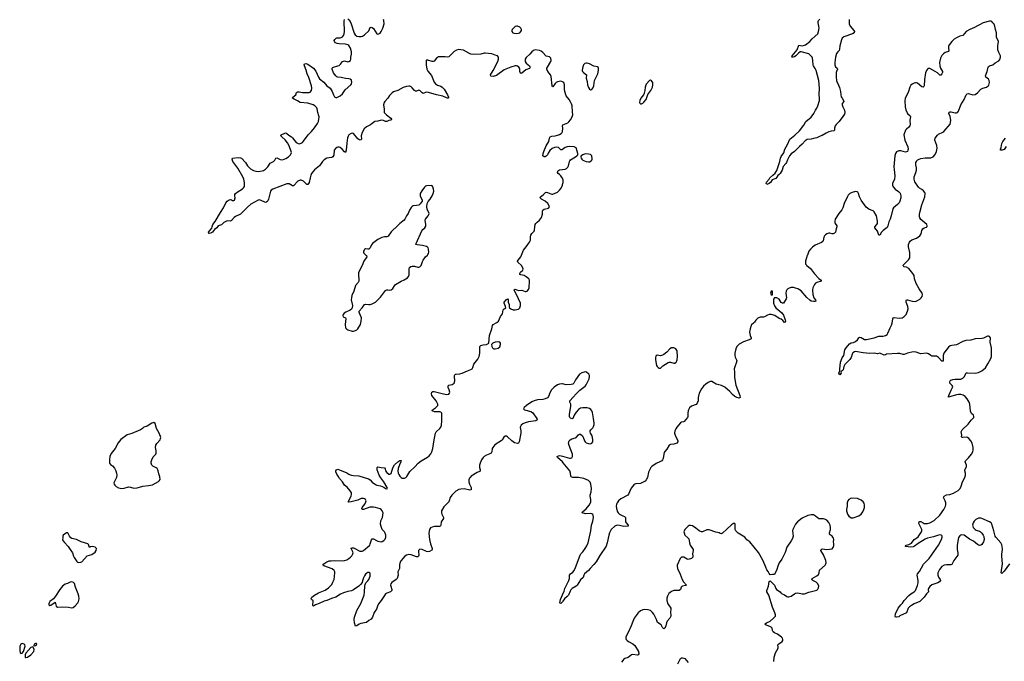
# Model space of a CAD drawing. Header units: inches. Extents: x 1550860 to 1685816, y 509127 to 640511.
# Tile 20 of 91: x 1580208 to 1597976, y 572675 to 584244. Entities that reach past the tile are written whole.
import ezdxf

# ---------------------------------------------------------------- set-up
doc = ezdxf.new("R2010")
doc.units = ezdxf.units.IN
doc.header["$MEASUREMENT"] = 0
for name, color, linetype in [('B5587', 7, 'Continuous'), ('B5588', 7, 'Continuous'), ('B5597', 7, 'Continuous'), ('B5598', 7, 'Continuous')]:
    doc.layers.add(name, color=color, linetype=linetype)

msp = doc.modelspace()

# ---------------------------------------------------------------- linework, layer by layer
at = {"layer": 'B5587', "color": 6}
for points, elevation in [([(1590000, 577676), (1589990, 577678), (1589950, 577673), (1589910, 577660), (1589850, 577620), (1589803, 577570), (1589779, 577530), (1589750, 577450), (1589730, 577425), (1589692, 577408), (1589650, 577396), (1589550, 577390), (1589490, 577373), (1589450, 577352), (1589355, 577290), (1589309, 577250), (1589302, 577230), (1589317, 577210), (1589430, 577181), (1589461, 577161), (1589537, 577050), (1589545, 577030), (1589519, 577010), (1589390, 576990), (1589330, 576973), (1589286, 576954), (1589255, 576930), (1589243, 576910), (1589240, 576890), (1589250, 576830), (1589250, 576790), (1589218, 576630), (1589210, 576610), (1589190, 576604), (1589137, 576617), (1589090, 576649), (1589010, 576721), (1588990, 576732), (1588970, 576734), (1588943, 576717), (1588917, 576670), (1588899, 576650), (1588780, 576580), (1588743, 576530), (1588736, 576510), (1588727, 576450), (1588714, 576430), (1588690, 576413), (1588630, 576389), (1588592, 576368), (1588570, 576348), (1588542, 576310), (1588516, 576250), (1588505, 576210), (1588506, 576170), (1588518, 576130), (1588515, 576105), (1588505, 576095), (1588463, 576077), (1588357, 576010), (1588334, 575990), (1588325, 575975), (1588315, 575945), (1588314, 575910), (1588325, 575870), (1588353, 575810), (1588357, 575790), (1588353, 575767), (1588330, 575762), (1588230, 575782), (1588170, 575781), (1588130, 575774), (1588076, 575744), (1588004, 575670), (1587976, 575630), (1587960, 575570), (1587950, 575553), (1587859, 575461), (1587822, 575390), (1587817, 575350), (1587823, 575330), (1587856, 575270), (1587855, 575250), (1587813, 575190), (1587807, 575130), (1587801, 575119), (1587792, 575108), (1587770, 575103), (1587694, 575106), (1587650, 575096), (1587621, 575079), (1587602, 575050), (1587592, 574988), (1587601, 574870), (1587619, 574790), (1587650, 574710), (1587650, 574689), (1587642, 574678), (1587603, 574657), (1587570, 574651), (1587550, 574653), (1587470, 574689), (1587430, 574695), (1587415, 574685), (1587406, 574670), (1587404, 574650), (1587408, 574590), (1587402, 574570), (1587390, 574559), (1587370, 574560), (1587275, 574595), (1587230, 574600), (1587189, 574590), (1587160, 574570), (1587119, 574530), (1587089, 574490), (1587069, 574450), (1587062, 574410), (1587061, 574350), (1587029, 574290), (1587036, 574230), (1587018, 574170), (1587001, 574150), (1586926, 574094), (1586906, 574070), (1586902, 574050), (1586904, 574030), (1586926, 573970), (1586923, 573950), (1586901, 573930), (1586830, 573903), (1586811, 573889), (1586790, 573864), (1586730, 573770), (1586684, 573710), (1586666, 573670), (1586648, 573612), (1586605, 573555), (1586576, 573470), (1586550, 573437), (1586506, 573410), (1586467, 573373), (1586361, 573359), (1586333, 573347), (1586290, 573317), (1586270, 573309), (1586250, 573369), (1586241, 573430), (1586248, 573470), (1586293, 573590), (1586364, 573716), (1586421, 573870), (1586432, 573930), (1586433, 574027), (1586440, 574060), (1586453, 574087), (1586490, 574123), (1586510, 574150), (1586530, 574211), (1586534, 574254), (1586529, 574269), (1586515, 574275), (1586490, 574273), (1586470, 574261), (1586450, 574243), (1586430, 574216), (1586410, 574177), (1586396, 574124), (1586385, 574095), (1586360, 574060), (1586326, 574030), (1586230, 573963), (1586194, 573946), (1586130, 573934), (1586050, 573910), (1585997, 573883), (1585910, 573829), (1585835, 573805), (1585750, 573770), (1585702, 573758), (1585610, 573714), (1585548, 573692), (1585510, 573669), (1585498, 573678), (1585502, 573762), (1585475, 573790), (1585469, 573809), (1585481, 573830), (1585529, 573870), (1585602, 573910), (1585721, 573959), (1585780, 574000), (1585839, 574061), (1585861, 574099), (1585880, 574150), (1585896, 574270), (1585894, 574290), (1585885, 574310), (1585844, 574344), (1585697, 574397), (1585681, 574410), (1585695, 574430), (1585753, 574470), (1585790, 574486), (1585830, 574486), (1585886, 574494), (1586033, 574487), (1586070, 574491), (1586110, 574502), (1586150, 574526), (1586180, 574550), (1586204, 574576), (1586222, 574610), (1586225, 574630), (1586222, 574650), (1586187, 574710), (1586190, 574714), (1586210, 574722), (1586230, 574720), (1586258, 574710), (1586343, 574663), (1586370, 574658), (1586390, 574661), (1586411, 574670), (1586524, 574770), (1586535, 574790), (1586556, 574864), (1586570, 574882), (1586590, 574882), (1586646, 574850), (1586670, 574842), (1586730, 574831), (1586750, 574835), (1586778, 574850), (1586801, 574879), (1586813, 574910), (1586813, 574950), (1586804, 574984), (1586790, 575007), (1586751, 575051), (1586730, 575104), (1586719, 575150), (1586725, 575210), (1586755, 575270), (1586763, 575310), (1586764, 575350), (1586750, 575390), (1586731, 575411), (1586710, 575422), (1586630, 575449), (1586590, 575455), (1586529, 575451), (1586410, 575410), (1586387, 575410), (1586379, 575430), (1586387, 575450), (1586433, 575510), (1586456, 575550), (1586457, 575570), (1586450, 575590), (1586430, 575606), (1586413, 575613), (1586370, 575608), (1586310, 575581), (1586189, 575549), (1586150, 575542), (1586133, 575550), (1586188, 575652), (1586198, 575690), (1586196, 575710), (1586174, 575750), (1586116, 575816), (1586071, 575851), (1586033, 575913), (1585980, 575970), (1585953, 576010), (1585930, 576047), (1585913, 576090), (1585912, 576110), (1585924, 576130), (1585950, 576137), (1585981, 576130), (1586110, 576076), (1586149, 576049), (1586190, 576031), (1586230, 576024), (1586330, 576019), (1586503, 575963), (1586530, 575947), (1586570, 575903), (1586630, 575863), (1586650, 575853), (1586719, 575839), (1586776, 575816), (1586810, 575791), (1586830, 575783), (1586842, 575790), (1586839, 575810), (1586778, 575910), (1586723, 575983), (1586695, 576030), (1586660, 576130), (1586657, 576170), (1586670, 576179), (1586730, 576167), (1586790, 576163), (1586803, 576143), (1586810, 576110), (1586830, 576079), (1586867, 576050), (1586890, 576046), (1586910, 576062), (1586939, 576161), (1586970, 576217), (1587030, 576270), (1587070, 576294), (1587090, 576295), (1587087, 576270), (1587062, 576218), (1587038, 576150), (1587033, 576110), (1587040, 576070), (1587050, 576045), (1587070, 576015), (1587090, 575991), (1587110, 575978), (1587150, 575974), (1587174, 575986), (1587193, 576007), (1587245, 576095), (1587337, 576183), (1587396, 576250), (1587450, 576288), (1587565, 576355), (1587598, 576382), (1587625, 576415), (1587646, 576454), (1587665, 576510), (1587685, 576670), (1587710, 576790), (1587724, 576810), (1587789, 576871), (1587805, 576895), (1587819, 576930), (1587826, 577010), (1587827, 577127), (1587823, 577150), (1587806, 577166), (1587792, 577172), (1587694, 577174), (1587652, 577190), (1587655, 577210), (1587710, 577246), (1587737, 577270), (1587751, 577290), (1587751, 577310), (1587721, 577370), (1587645, 577470), (1587637, 577503), (1587645, 577530), (1587662, 577538), (1587690, 577540), (1587830, 577502), (1587912, 577488), (1587950, 577492), (1587965, 577510), (1587970, 577530), (1587959, 577570), (1587939, 577610), (1587939, 577641), (1587950, 577656), (1588012, 577668), (1588030, 577676), (1588048, 577692), (1588059, 577730), (1588052, 577810), (1588054, 577830), (1588060, 577840), (1588070, 577850), (1588086, 577854), (1588150, 577860), (1588190, 577870), (1588290, 577914), (1588346, 577934), (1588370, 577950), (1588385, 577975), (1588405, 578030), (1588475, 578125), (1588500, 578170), (1588514, 578230), (1588510, 578353), (1588529, 578371), (1588570, 578382), (1588630, 578390), (1588674, 578410), (1588686, 578550), (1588727, 578670), (1588738, 578730), (1588750, 578750), (1588818, 578782), (1588850, 578810), (1588885, 578890), (1588918, 578942), (1588930, 579010), (1588950, 579033), (1588979, 579050), (1588977, 579070), (1588950, 579130), (1588950, 579150), (1588990, 579199), (1589010, 579210), (1589021, 579190), (1589024, 579150), (1589039, 579110), (1589042, 579062), (1589046, 579050), (1589070, 579030), (1589110, 579013), (1589150, 579013), (1589210, 579026), (1589232, 579048), (1589248, 579090), (1589247, 579130), (1589207, 579210), (1589187, 579267), (1589146, 579330), (1589133, 579370), (1589150, 579383), (1589210, 579363), (1589270, 579365), (1589330, 579343), (1589350, 579342), (1589367, 579350), (1589390, 579382), (1589400, 579410), (1589407, 579530), (1589406, 579550), (1589396, 579570), (1589349, 579610), (1589310, 579631), (1589250, 579642), (1589234, 579650), (1589235, 579670), (1589248, 579690), (1589290, 579730), (1589295, 579750), (1589289, 579770), (1589263, 579810), (1589198, 579870), (1589193, 579890), (1589202, 579910), (1589253, 579970), (1589264, 580000)], 600), ([(1586456, 580000), (1586468, 579990), (1586472, 579970), (1586416, 579890), (1586388, 579812), (1586331, 579710), (1586322, 579678), (1586320, 579650), (1586328, 579550), (1586325, 579530), (1586313, 579507), (1586265, 579450), (1586238, 579350), (1586202, 579270), (1586193, 579230), (1586190, 579190), (1586215, 579090), (1586209, 579050), (1586194, 579026), (1586172, 579008), (1586091, 578970), (1586065, 578950), (1586047, 578930), (1586039, 578910), (1586046, 578886), (1586086, 578866), (1586095, 578855), (1586079, 578750), (1586090, 578690), (1586110, 578665), (1586131, 578650), (1586208, 578628), (1586230, 578629), (1586270, 578637), (1586291, 578650), (1586310, 578672), (1586355, 578750), (1586372, 578810), (1586375, 578870), (1586338, 578950), (1586331, 578970), (1586331, 578990), (1586390, 579050), (1586430, 579107), (1586450, 579117), (1586506, 579106), (1586530, 579106), (1586570, 579120), (1586627, 579153), (1586660, 579180), (1586720, 579240), (1586810, 579361), (1586830, 579373), (1586850, 579374), (1586890, 579366), (1586910, 579370), (1586940, 579400), (1586970, 579447), (1586990, 579470), (1587092, 579528), (1587147, 579553), (1587208, 579592), (1587224, 579616), (1587234, 579646), (1587236, 579750), (1587243, 579777), (1587266, 579794), (1587290, 579800), (1587330, 579797), (1587390, 579783), (1587410, 579783), (1587430, 579790), (1587450, 579811), (1587475, 579885), (1587490, 579910), (1587532, 579968), (1587565, 580000)], 700), ([(1590000, 576269), (1589914, 576350), (1589909, 576370), (1589930, 576382), (1589957, 576383), (1590000, 576372)], 600), ([(1590000, 573746), (1589970, 573716), (1589960, 573720), (1589953, 573730), (1589964, 573790), (1590000, 573872)], 600)]:
    msp.add_lwpolyline(points, dxfattribs=dict(at, elevation=elevation))
for points, elevation in [([(1588850, 578434), (1588790, 578427), (1588746, 578410), (1588723, 578390), (1588730, 578350), (1588739, 578330), (1588750, 578318), (1588766, 578310), (1588790, 578309), (1588839, 578321), (1588870, 578346), (1588885, 578390), (1588882, 578410), (1588870, 578427)], 600), ([(1582630, 576979), (1582594, 576966), (1582510, 576914), (1582450, 576895), (1582425, 576870), (1582390, 576846), (1582230, 576784), (1582150, 576759), (1582030, 576672), (1581984, 576616), (1581933, 576510), (1581856, 576424), (1581833, 576370), (1581827, 576307), (1581830, 576250), (1581846, 576226), (1581880, 576200), (1581917, 576157), (1581944, 576110), (1581954, 576070), (1581958, 576030), (1581954, 575990), (1581922, 575930), (1581908, 575890), (1581913, 575870), (1581927, 575850), (1581950, 575828), (1581990, 575800), (1582049, 575790), (1582090, 575795), (1582170, 575819), (1582210, 575816), (1582270, 575798), (1582330, 575805), (1582430, 575832), (1582530, 575843), (1582602, 575858), (1582710, 575916), (1582727, 575930), (1582740, 575950), (1582739, 575999), (1582716, 576056), (1582707, 576110), (1582699, 576130), (1582686, 576150), (1582670, 576162), (1582610, 576192), (1582593, 576213), (1582581, 576250), (1582580, 576270), (1582592, 576310), (1582619, 576361), (1582662, 576410), (1582668, 576430), (1582668, 576468), (1582656, 576530), (1582664, 576570), (1582681, 576599), (1582740, 576670), (1582750, 576690), (1582753, 576710), (1582749, 576731), (1582724, 576790), (1582679, 576870), (1582650, 576962)], 700), ([(1581070, 574994), (1581050, 574989), (1580995, 574950), (1580987, 574930), (1580985, 574895), (1580978, 574870), (1580986, 574850), (1581014, 574814), (1581083, 574743), (1581119, 574690), (1581159, 574630), (1581177, 574570), (1581190, 574545), (1581236, 574476), (1581250, 574461), (1581270, 574456), (1581310, 574465), (1581330, 574471), (1581426, 574574), (1581510, 574603), (1581570, 574642), (1581589, 574670), (1581591, 574711), (1581570, 574733), (1581530, 574745), (1581483, 574737), (1581469, 574729), (1581450, 574778), (1581438, 574790), (1581315, 574830), (1581230, 574869), (1581147, 574887), (1581130, 574899), (1581105, 574930), (1581078, 574990)], 700), ([(1581150, 574109), (1581119, 574101), (1581070, 574075), (1581030, 574068), (1580978, 574030), (1580930, 573969), (1580851, 573850), (1580837, 573823), (1580819, 573801), (1580751, 573750), (1580738, 573730), (1580731, 573710), (1580732, 573692), (1580750, 573681), (1580770, 573687), (1580850, 573742), (1580868, 573668), (1580890, 573653), (1580983, 573657), (1581088, 573648), (1581143, 573637), (1581170, 573642), (1581210, 573673), (1581258, 573730), (1581270, 573751), (1581278, 573798), (1581272, 573848), (1581260, 573890), (1581213, 574010), (1581195, 574075), (1581178, 574098)], 700), ([(1580250, 572993), (1580230, 572982), (1580221, 572970), (1580211, 572950), (1580208, 572930), (1580208, 572870), (1580216, 572830), (1580230, 572816), (1580250, 572819), (1580279, 572850), (1580309, 572949), (1580302, 572970), (1580290, 572982)], 700), ([(1580436, 572936), (1580410, 572922), (1580316, 572824), (1580304, 572790), (1580304, 572750), (1580310, 572741), (1580321, 572740), (1580350, 572748), (1580409, 572790), (1580464, 572850), (1580468, 572890), (1580448, 572928)], 700), ([(1580510, 572998), (1580490, 572998), (1580470, 572986), (1580462, 572962), (1580470, 572954), (1580490, 572962), (1580510, 572974), (1580518, 572990)], 700)]:
    msp.add_lwpolyline(points, close=True, dxfattribs=dict(at, elevation=elevation))
at = {"layer": 'B5588', "color": 6}
for points, elevation in [([(1590000, 583126), (1589973, 583133), (1589910, 583124), (1589888, 583112), (1589868, 583092), (1589830, 583034), (1589817, 583050), (1589801, 583221), (1589788, 583248), (1589740, 583310), (1589723, 583350), (1589722, 583370), (1589730, 583390), (1589792, 583490), (1589798, 583510), (1589790, 583548), (1589770, 583574), (1589710, 583589), (1589651, 583651), (1589616, 583676), (1589587, 583687), (1589510, 583699), (1589477, 583690), (1589450, 583667), (1589416, 583624), (1589350, 583564), (1589330, 583530), (1589329, 583489), (1589350, 583458), (1589405, 583410), (1589419, 583390), (1589410, 583367), (1589342, 583338), (1589270, 583283), (1589250, 583277), (1589243, 583283), (1589234, 583310), (1589233, 583350), (1589227, 583370), (1589213, 583390), (1589190, 583407), (1589170, 583413), (1589150, 583414), (1589070, 583391), (1588950, 583340), (1588810, 583235), (1588750, 583222), (1588707, 583227), (1588701, 583250), (1588753, 583327), (1588838, 583490), (1588848, 583530), (1588851, 583570), (1588832, 583592), (1588790, 583602), (1588730, 583626), (1588610, 583640), (1588590, 583639), (1588530, 583621), (1588390, 583618), (1588350, 583625), (1588310, 583640), (1588215, 583695), (1588170, 583703), (1588130, 583704), (1588090, 583695), (1588050, 583670), (1588010, 583637), (1587970, 583590), (1587950, 583575), (1587930, 583571), (1587883, 583577), (1587767, 583573), (1587730, 583552), (1587690, 583498), (1587670, 583489), (1587648, 583488), (1587570, 583515), (1587550, 583515), (1587545, 583510), (1587540, 583490), (1587541, 583430), (1587557, 583350), (1587570, 583316), (1587636, 583236), (1587690, 583118), (1587709, 583090), (1587750, 583062), (1587810, 583043), (1587830, 583030), (1587867, 582990), (1587930, 582890), (1587945, 582850), (1587944, 582836), (1587938, 582830), (1587930, 582828), (1587910, 582835), (1587844, 582864), (1587730, 582888), (1587587, 582933), (1587544, 582936), (1587490, 582915), (1587470, 582926), (1587430, 582969), (1587413, 582973), (1587370, 582957), (1587350, 582956), (1587330, 582969), (1587290, 583017), (1587270, 583034), (1587250, 583044), (1587230, 583047), (1587190, 583040), (1587130, 583020), (1587033, 582970), (1586956, 582944), (1586930, 582924), (1586884, 582876), (1586852, 582828), (1586795, 582770), (1586783, 582750), (1586772, 582710), (1586782, 582630), (1586782, 582590), (1586787, 582570), (1586824, 582530), (1586906, 582470), (1586920, 582450), (1586917, 582443), (1586907, 582433), (1586870, 582427), (1586830, 582406), (1586810, 582407), (1586770, 582426), (1586730, 582431), (1586670, 582413), (1586614, 582406), (1586590, 582393), (1586566, 582370), (1586536, 582350), (1586465, 582315), (1586423, 582277), (1586387, 582213), (1586371, 582150), (1586377, 582090), (1586365, 582075), (1586350, 582073), (1586330, 582081), (1586310, 582096), (1586230, 582193), (1586210, 582200), (1586190, 582195), (1586150, 582170), (1586133, 582147), (1586124, 582116), (1586110, 582015), (1586102, 581890), (1586090, 581851), (1586070, 581861), (1586026, 581910), (1585990, 581940), (1585970, 581947), (1585950, 581947), (1585930, 581940), (1585910, 581925), (1585885, 581890), (1585876, 581804), (1585859, 581770), (1585840, 581760), (1585790, 581756), (1585750, 581747), (1585701, 581719), (1585671, 581689), (1585615, 581610), (1585530, 581538), (1585498, 581502), (1585476, 581470), (1585461, 581439), (1585447, 581390), (1585432, 581310), (1585410, 581274), (1585390, 581271), (1585330, 581334), (1585290, 581349), (1585270, 581348), (1585227, 581330), (1585150, 581251), (1585130, 581247), (1585070, 581284), (1585030, 581284), (1584773, 581190), (1584747, 581170), (1584734, 581150), (1584695, 581005), (1584683, 580977), (1584670, 580959), (1584650, 580950), (1584630, 580953), (1584565, 580985), (1584530, 580995), (1584510, 580990), (1584444, 580956), (1584381, 580919), (1584316, 580864), (1584190, 580736), (1584102, 580698), (1584079, 580680), (1584030, 580622), (1584010, 580609), (1583950, 580615), (1583930, 580608), (1583894, 580586), (1583850, 580548), (1583791, 580530), (1583763, 580490), (1583722, 580458), (1583690, 580415), (1583670, 580402), (1583627, 580387), (1583622, 580390), (1583617, 580410), (1583677, 580483), (1583679, 580510), (1583693, 580550), (1583734, 580606), (1583832, 580770), (1583888, 580852), (1583930, 580939), (1583954, 580970), (1583990, 580998), (1584010, 581004), (1584030, 580997), (1584050, 580984), (1584070, 580982), (1584082, 580990), (1584096, 581030), (1584089, 581070), (1584091, 581090), (1584105, 581110), (1584130, 581133), (1584228, 581192), (1584248, 581212), (1584262, 581238), (1584267, 581270), (1584263, 581310), (1584251, 581370), (1584237, 581410), (1584144, 581564), (1584055, 581690), (1584044, 581730), (1584049, 581750), (1584150, 581761), (1584190, 581755), (1584210, 581747), (1584284, 581670), (1584319, 581610), (1584374, 581554), (1584424, 581524), (1584470, 581511), (1584510, 581506), (1584583, 581517), (1584610, 581527), (1584645, 581550), (1584687, 581590), (1584730, 581655), (1584749, 581671), (1584790, 581690), (1584809, 581710), (1584832, 581748), (1584850, 581755), (1584910, 581722), (1584950, 581719), (1585010, 581739), (1585056, 581770), (1585096, 581810), (1585107, 581830), (1585111, 581850), (1585107, 581870), (1585069, 581969), (1585042, 582022), (1584998, 582078), (1584937, 582130), (1584923, 582150), (1584929, 582170), (1584990, 582199), (1585010, 582203), (1585030, 582193), (1585062, 582162), (1585115, 582130), (1585130, 582115), (1585170, 582057), (1585198, 582030), (1585230, 582013), (1585250, 582008), (1585285, 582015), (1585310, 582030), (1585329, 582051), (1585411, 582169), (1585476, 582230), (1585530, 582294), (1585584, 582370), (1585598, 582410), (1585610, 582490), (1585608, 582510), (1585590, 582570), (1585577, 582637), (1585570, 582654), (1585536, 582690), (1585502, 582710), (1585410, 582737), (1585270, 582749), (1585222, 582782), (1585162, 582810), (1585132, 582830), (1585138, 582850), (1585192, 582888), (1585203, 582930), (1585218, 582942), (1585250, 582945), (1585310, 582934), (1585430, 582929), (1585450, 582938), (1585473, 582970), (1585477, 583010), (1585471, 583050), (1585424, 583204), (1585395, 583270), (1585376, 583336), (1585345, 583410), (1585339, 583430), (1585349, 583450), (1585370, 583454), (1585410, 583442), (1585510, 583369), (1585550, 583314), (1585597, 583210), (1585618, 583178), (1585696, 583116), (1585750, 583050), (1585808, 583008), (1585848, 582948), (1585870, 582887), (1585890, 582851), (1585910, 582843), (1585930, 582843), (1585991, 582869), (1586030, 582906), (1586081, 582979), (1586184, 583070), (1586197, 583090), (1586200, 583110), (1586193, 583153), (1586173, 583173), (1586150, 583180), (1586090, 583184), (1586010, 583202), (1585950, 583208), (1585930, 583216), (1585910, 583233), (1585869, 583289), (1585846, 583350), (1585846, 583370), (1585857, 583383), (1585870, 583390), (1585950, 583410), (1585970, 583420), (1585996, 583444), (1586030, 583488), (1586050, 583499), (1586070, 583502), (1586130, 583486), (1586150, 583489), (1586176, 583510), (1586182, 583530), (1586185, 583570), (1586196, 583624), (1586194, 583666), (1586176, 583730), (1586150, 583776), (1586130, 583793), (1586090, 583806), (1585970, 583810), (1585936, 583816), (1585906, 583830), (1585889, 583850), (1585884, 583870), (1585893, 583890), (1585919, 583910), (1585930, 583916), (1585990, 583916), (1586010, 583922), (1586030, 583933), (1586050, 583957), (1586061, 583990), (1586068, 584030), (1586065, 584215), (1586070, 584245)], 600), ([(1586130, 584259), (1586150, 584241), (1586170, 584213), (1586190, 584171), (1586242, 584002), (1586263, 583970), (1586290, 583947), (1586330, 583939), (1586370, 583942), (1586396, 583950), (1586430, 583970), (1586510, 584044), (1586530, 584104), (1586550, 584112), (1586570, 584103), (1586590, 584085), (1586650, 583992), (1586670, 583982), (1586690, 583988), (1586710, 584003), (1586730, 584030), (1586760, 584090), (1586783, 584170), (1586781, 584230), (1586774, 584250)], 600), ([(1590000, 581903), (1589990, 581895), (1589970, 581898), (1589956, 581916), (1589930, 581937), (1589890, 581947), (1589858, 581942), (1589819, 581921), (1589777, 581883), (1589742, 581838), (1589730, 581809), (1589710, 581782), (1589690, 581769), (1589670, 581769), (1589649, 581789), (1589652, 581830), (1589665, 581870), (1589708, 581970), (1589755, 582050), (1589770, 582110), (1589779, 582130), (1589810, 582144), (1589870, 582150), (1589910, 582161), (1589950, 582174), (1589977, 582190), (1589997, 582210), (1590000, 582220), (1590000, 582223)], 600), ([(1590000, 581386), (1589999, 581390), (1589974, 581430), (1589950, 581455), (1589925, 581470), (1589911, 581490), (1589917, 581510), (1589933, 581527), (1589950, 581537), (1590000, 581544)], 600), ([(1587565, 580000), (1587575, 580010), (1587587, 580030), (1587591, 580050), (1587586, 580106), (1587579, 580130), (1587565, 580145), (1587550, 580152), (1587479, 580170), (1587382, 580182), (1587355, 580190), (1587361, 580210), (1587464, 580436), (1587481, 580459), (1587518, 580490), (1587536, 580524), (1587537, 580550), (1587522, 580630), (1587530, 580650), (1587580, 580710), (1587591, 580730), (1587594, 580750), (1587558, 580830), (1587554, 580870), (1587563, 580930), (1587577, 580963), (1587614, 581010), (1587651, 581070), (1587668, 581110), (1587679, 581150), (1587678, 581190), (1587664, 581230), (1587650, 581250), (1587630, 581256), (1587550, 581251), (1587530, 581241), (1587510, 581224), (1587462, 581158), (1587437, 581110), (1587435, 581070), (1587469, 580990), (1587468, 580970), (1587455, 580945), (1587437, 580923), (1587410, 580902), (1587371, 580891), (1587310, 580888), (1587290, 580878), (1587270, 580860), (1587240, 580810), (1587219, 580750), (1587186, 580710), (1587159, 580650), (1587145, 580630), (1587070, 580572), (1587010, 580510), (1586935, 580445), (1586910, 580418), (1586859, 580341), (1586850, 580334), (1586830, 580327), (1586790, 580327), (1586744, 580316), (1586670, 580282), (1586574, 580206), (1586557, 580183), (1586532, 580128), (1586522, 580118), (1586510, 580109), (1586490, 580105), (1586449, 580111), (1586430, 580102), (1586421, 580090), (1586413, 580070), (1586412, 580050), (1586417, 580037), (1586430, 580020), (1586456, 580000)], 700), ([(1589264, 580000), (1589298, 580090), (1589350, 580150), (1589409, 580231), (1589423, 580270), (1589425, 580330), (1589430, 580359), (1589450, 580389), (1589494, 580430), (1589499, 580450), (1589501, 580510), (1589511, 580549), (1589523, 580570), (1589545, 580595), (1589590, 580631), (1589621, 580679), (1589644, 580736), (1589644, 580790), (1589648, 580810), (1589670, 580830), (1589752, 580848), (1589770, 580870), (1589764, 580890), (1589736, 580930), (1589688, 580970), (1589624, 581010), (1589602, 581030), (1589606, 581050), (1589655, 581085), (1589682, 581118), (1589699, 581130), (1589710, 581133), (1589730, 581129), (1589790, 581102), (1589810, 581098), (1589830, 581099), (1589910, 581132), (1589950, 581168), (1589976, 581204), (1590000, 581263)], 600)]:
    msp.add_lwpolyline(points, dxfattribs=dict(at, elevation=elevation))
at = {"layer": 'B5588', "color": 6, "elevation": 600}
msp.add_lwpolyline([(1589190, 584130), (1589170, 584130), (1589150, 584123), (1589096, 584070), (1589088, 584050), (1589087, 584030), (1589107, 584010), (1589130, 584002), (1589170, 583998), (1589210, 584003), (1589230, 584010), (1589254, 584030), (1589262, 584050), (1589261, 584070), (1589251, 584090), (1589230, 584111)], close=True, dxfattribs=at)
at = {"layer": 'B5597', "color": 6}
for points, elevation in [([(1594423, 580000), (1594419, 579990), (1594389, 579889), (1594388, 579850), (1594396, 579830), (1594410, 579810), (1594478, 579758), (1594550, 579661), (1594630, 579579), (1594669, 579550), (1594668, 579530), (1594590, 579504), (1594568, 579492), (1594549, 579471), (1594518, 579410), (1594512, 579370), (1594518, 579290), (1594537, 579230), (1594567, 579190), (1594574, 579170), (1594558, 579162), (1594530, 579163), (1594490, 579171), (1594464, 579184), (1594410, 579233), (1594310, 579354), (1594250, 579390), (1594210, 579405), (1594170, 579414), (1594130, 579414), (1594095, 579405), (1594068, 579390), (1594051, 579370), (1594041, 579350), (1594034, 579310), (1594046, 579230), (1594040, 579210), (1593990, 579131), (1593970, 579130), (1593950, 579144), (1593910, 579205), (1593870, 579228), (1593830, 579229), (1593813, 579207), (1593809, 579191), (1593810, 579130), (1593830, 579084), (1593855, 579050), (1593959, 578959), (1593990, 578916), (1594022, 578830), (1594026, 578810), (1594018, 578790), (1594010, 578785), (1593980, 578820), (1593950, 578846), (1593910, 578859), (1593834, 578910), (1593770, 578926), (1593732, 578928), (1593701, 578919), (1593650, 578888), (1593630, 578883), (1593570, 578883), (1593530, 578865), (1593490, 578828), (1593468, 578790), (1593450, 578770), (1593416, 578744), (1593407, 578730), (1593390, 578669), (1593380, 578610), (1593388, 578550), (1593408, 578510), (1593407, 578490), (1593373, 578470), (1593270, 578435), (1593190, 578393), (1593170, 578376), (1593150, 578351), (1593130, 578312), (1593113, 578233), (1593112, 578192), (1593117, 578157), (1593141, 578110), (1593146, 578090), (1593137, 578050), (1593116, 578004), (1593101, 577950), (1593105, 577890), (1593104, 577790), (1593131, 577651), (1593202, 577470), (1593210, 577429), (1593190, 577418), (1593150, 577429), (1593110, 577449), (1593070, 577484), (1593020, 577540), (1592930, 577616), (1592870, 577646), (1592773, 577673), (1592697, 577717), (1592670, 577719), (1592630, 577704), (1592590, 577674), (1592550, 577633), (1592514, 577586), (1592471, 577510), (1592452, 577432), (1592449, 577370), (1592433, 577327), (1592413, 577307), (1592330, 577275), (1592295, 577245), (1592274, 577210), (1592268, 577190), (1592264, 577150), (1592267, 577090), (1592260, 577070), (1592200, 577000), (1592187, 576993), (1592150, 576986), (1592130, 576972), (1592065, 576895), (1592050, 576869), (1592033, 576830), (1592027, 576790), (1592036, 576750), (1592083, 576650), (1592087, 576630), (1592069, 576610), (1592050, 576601), (1592010, 576591), (1591950, 576583), (1591928, 576570), (1591883, 576497), (1591850, 576459), (1591840, 576440), (1591829, 576410), (1591818, 576330), (1591810, 576310), (1591794, 576290), (1591760, 576270), (1591696, 576244), (1591616, 576190), (1591597, 576170), (1591557, 576083), (1591536, 575990), (1591514, 575946), (1591496, 575924), (1591410, 575880), (1591325, 575875), (1591309, 575871), (1591290, 575859), (1591241, 575799), (1591209, 575731), (1591194, 575690), (1591180, 575670), (1591053, 575607), (1591015, 575570), (1590987, 575530), (1590978, 575510), (1590970, 575470), (1590975, 575430), (1590993, 575370), (1591005, 575350), (1591030, 575330), (1591090, 575297), (1591124, 575284), (1591140, 575270), (1591139, 575190), (1591149, 575170), (1591185, 575130), (1591185, 575110), (1591110, 575103), (1591030, 575124), (1590990, 575129), (1590950, 575110), (1590879, 575050), (1590850, 574990), (1590837, 574950), (1590810, 574810), (1590790, 574750), (1590677, 574583), (1590608, 574470), (1590570, 574420), (1590501, 574350), (1590470, 574310), (1590402, 574250), (1590389, 574230), (1590373, 574187), (1590330, 574146), (1590270, 574050), (1590252, 574028), (1590175, 573985), (1590155, 573965), (1590139, 573941), (1590109, 573870), (1590090, 573845), (1590040, 573800), (1590010, 573756), (1590000, 573746)], 600), ([(1598070, 574430), (1597970, 574298), (1597930, 574256), (1597922, 574262), (1597919, 574270), (1597944, 574430), (1597932, 574570), (1597933, 574607), (1597945, 574690), (1597938, 574750), (1597930, 574777), (1597910, 574811), (1597822, 574910), (1597810, 574930), (1597788, 575030), (1597750, 575150), (1597737, 575170), (1597710, 575188), (1597570, 575252), (1597550, 575256), (1597510, 575253), (1597460, 575230), (1597430, 575203), (1597411, 575170), (1597404, 575130), (1597407, 575110), (1597415, 575090), (1597450, 575051), (1597470, 575039), (1597530, 575019), (1597548, 575008), (1597570, 574988), (1597596, 574950), (1597606, 574926), (1597611, 574870), (1597601, 574830), (1597570, 574781), (1597550, 574769), (1597530, 574764), (1597510, 574768), (1597490, 574780), (1597420, 574840), (1597350, 574879), (1597250, 574947), (1597210, 574954), (1597189, 574951), (1597170, 574938), (1597150, 574906), (1597124, 574770), (1597123, 574690), (1597135, 574630), (1597134, 574590), (1597064, 574490), (1597030, 574422), (1597008, 574412), (1596930, 574416), (1596890, 574409), (1596850, 574384), (1596808, 574332), (1596778, 574270), (1596775, 574230), (1596787, 574190), (1596820, 574150), (1596827, 574130), (1596807, 574110), (1596776, 574090), (1596670, 574052), (1596630, 574022), (1596607, 573990), (1596603, 573970), (1596605, 573930), (1596569, 573891), (1596527, 573830), (1596450, 573752), (1596349, 573711), (1596298, 573682), (1596263, 573657), (1596241, 573630), (1596208, 573550), (1596090, 573494), (1596070, 573479), (1596029, 573469), (1596013, 573473), (1596005, 573485), (1596014, 573530), (1596063, 573630), (1596107, 573690), (1596137, 573723), (1596166, 573770), (1596250, 573863), (1596290, 573893), (1596350, 573927), (1596373, 573950), (1596410, 574040), (1596421, 574090), (1596423, 574130), (1596405, 574230), (1596411, 574250), (1596448, 574292), (1596479, 574361), (1596516, 574424), (1596619, 574530), (1596788, 574770), (1596845, 574870), (1596857, 574910), (1596856, 574930), (1596850, 574942), (1596838, 574950), (1596810, 574953), (1596770, 574945), (1596700, 574920), (1596590, 574894), (1596550, 574875), (1596422, 574798), (1596355, 574750), (1596330, 574741), (1596274, 574734), (1596202, 574742), (1596190, 574747), (1596190, 574753), (1596205, 574770), (1596250, 574778), (1596298, 574802), (1596348, 574870), (1596398, 574902), (1596419, 574921), (1596482, 575010), (1596490, 575030), (1596489, 575050), (1596441, 575150), (1596435, 575170), (1596437, 575190), (1596450, 575198), (1596470, 575194), (1596509, 575169), (1596530, 575161), (1596590, 575158), (1596634, 575170), (1596710, 575214), (1596811, 575310), (1596883, 575410), (1596915, 575470), (1596922, 575498), (1596923, 575530), (1596911, 575570), (1596886, 575614), (1596881, 575630), (1596891, 575650), (1596930, 575676), (1596990, 575681), (1597056, 575704), (1597143, 575757), (1597178, 575790), (1597200, 575830), (1597221, 575910), (1597262, 575990), (1597274, 576030), (1597277, 576070), (1597266, 576110), (1597265, 576130), (1597290, 576170), (1597294, 576190), (1597292, 576210), (1597272, 576270), (1597276, 576290), (1597330, 576345), (1597382, 576410), (1597406, 576454), (1597414, 576490), (1597411, 576530), (1597395, 576610), (1597374, 576650), (1597338, 576690), (1597310, 576711), (1597290, 576715), (1597226, 576710), (1597213, 576713), (1597205, 576725), (1597207, 576750), (1597200, 576810), (1597218, 576850), (1597321, 576950), (1597375, 577025), (1597424, 577070), (1597428, 577088), (1597421, 577110), (1597385, 577145), (1597364, 577184), (1597353, 577310), (1597343, 577350), (1597307, 577410), (1597270, 577449), (1597232, 577472), (1597190, 577484), (1597150, 577488), (1597110, 577481), (1597010, 577447), (1596970, 577440), (1596966, 577450), (1596972, 577470), (1597015, 577565), (1597041, 577610), (1597046, 577630), (1597036, 577650), (1596993, 577690), (1596990, 577710), (1596998, 577730), (1597010, 577742), (1597044, 577756), (1597090, 577765), (1597190, 577764), (1597230, 577780), (1597260, 577810), (1597275, 577850), (1597290, 577874), (1597310, 577877), (1597448, 577872), (1597510, 577885), (1597570, 577911), (1597635, 577965), (1597681, 578039), (1597730, 578135), (1597742, 578170), (1597746, 578290), (1597743, 578330), (1597723, 578430), (1597726, 578510), (1597710, 578531), (1597690, 578537), (1597670, 578535), (1597598, 578502), (1597570, 578495), (1597450, 578489), (1597370, 578463), (1597283, 578457), (1597230, 578440), (1597110, 578382), (1597029, 578371), (1596999, 578361), (1596970, 578338), (1596886, 578230), (1596873, 578190), (1596870, 578088), (1596850, 578086), (1596788, 578150), (1596750, 578175), (1596670, 578178), (1596650, 578188), (1596610, 578219), (1596570, 578231), (1596470, 578220), (1596431, 578229), (1596387, 578247), (1596330, 578252), (1596228, 578232), (1596170, 578208), (1596150, 578208), (1596090, 578223), (1596050, 578224), (1595850, 578210), (1595830, 578198), (1595810, 578195), (1595730, 578230), (1595690, 578221), (1595630, 578231), (1595550, 578227), (1595430, 578235), (1595290, 578260), (1595270, 578257), (1595243, 578237), (1595230, 578210), (1595211, 578150), (1595190, 578115), (1595096, 578024), (1595080, 577990), (1595070, 577933), (1595050, 577913), (1595030, 577902), (1595025, 577890), (1595030, 577869), (1595010, 577841), (1594992, 577870), (1595005, 577915), (1595005, 577950), (1595016, 578004), (1595017, 578070), (1595050, 578147), (1595078, 578190), (1595097, 578290), (1595121, 578330), (1595181, 578399), (1595210, 578415), (1595255, 578425), (1595290, 578440), (1595324, 578470), (1595350, 578510), (1595363, 578517), (1595390, 578511), (1595450, 578479), (1595490, 578478), (1595630, 578509), (1595710, 578540), (1595790, 578537), (1595834, 578550), (1595860, 578570), (1595874, 578590), (1595914, 578686), (1595942, 578738), (1595952, 578770), (1595961, 578850), (1595970, 578866), (1595990, 578874), (1596077, 578863), (1596130, 578868), (1596170, 578890), (1596205, 578930), (1596231, 578990), (1596241, 579030), (1596236, 579070), (1596205, 579150), (1596203, 579177), (1596208, 579192), (1596230, 579195), (1596310, 579170), (1596370, 579164), (1596410, 579180), (1596450, 579205), (1596477, 579230), (1596491, 579250), (1596498, 579290), (1596493, 579310), (1596440, 579390), (1596384, 579490), (1596354, 579570), (1596346, 579630), (1596326, 579670), (1596250, 579759), (1596210, 579781), (1596169, 579790), (1596144, 579810), (1596248, 579912), (1596273, 579950), (1596270, 580000)], 600), ([(1590000, 576372), (1590130, 576340), (1590150, 576338), (1590170, 576346), (1590181, 576370), (1590182, 576410), (1590125, 576565), (1590114, 576610), (1590115, 576630), (1590122, 576650), (1590141, 576670), (1590170, 576684), (1590236, 576704), (1590250, 576713), (1590290, 576759), (1590310, 576769), (1590330, 576768), (1590363, 576743), (1590377, 576717), (1590399, 576650), (1590410, 576630), (1590430, 576614), (1590470, 576600), (1590510, 576598), (1590532, 576608), (1590548, 576630), (1590550, 576670), (1590545, 576710), (1590530, 576750), (1590506, 576790), (1590501, 576810), (1590503, 576830), (1590513, 576847), (1590550, 576886), (1590563, 576910), (1590573, 576947), (1590575, 576970), (1590565, 577050), (1590542, 577162), (1590531, 577190), (1590513, 577213), (1590490, 577231), (1590450, 577246), (1590370, 577248), (1590330, 577240), (1590290, 577216), (1590252, 577170), (1590216, 577110), (1590190, 577050), (1590170, 577045), (1590150, 577056), (1590137, 577070), (1590128, 577090), (1590130, 577130), (1590156, 577270), (1590153, 577310), (1590138, 577350), (1590136, 577370), (1590140, 577380), (1590191, 577430), (1590255, 577505), (1590318, 577562), (1590410, 577633), (1590430, 577661), (1590485, 577770), (1590492, 577810), (1590488, 577830), (1590477, 577850), (1590435, 577890), (1590410, 577897), (1590350, 577875), (1590310, 577850), (1590238, 577750), (1590210, 577690), (1590190, 577670), (1590157, 577663), (1590070, 577661), (1590000, 577676)], 600), ([(1590000, 573872), (1590030, 573941), (1590043, 573990), (1590116, 574130), (1590128, 574170), (1590132, 574230), (1590146, 574250), (1590190, 574283), (1590211, 574310), (1590236, 574364), (1590320, 574590), (1590334, 574610), (1590372, 574648), (1590414, 574706), (1590443, 574757), (1590467, 574810), (1590517, 575030), (1590526, 575130), (1590550, 575200), (1590563, 575270), (1590558, 575310), (1590550, 575324), (1590533, 575333), (1590510, 575337), (1590415, 575335), (1590359, 575350), (1590366, 575370), (1590430, 575421), (1590487, 575490), (1590511, 575530), (1590516, 575550), (1590517, 575590), (1590500, 575650), (1590502, 575670), (1590521, 575730), (1590527, 575790), (1590517, 575870), (1590503, 575903), (1590470, 575934), (1590390, 575972), (1590290, 575991), (1590189, 575989), (1590170, 575992), (1590159, 575999), (1590153, 576013), (1590150, 576070), (1590134, 576110), (1590015, 576255), (1590000, 576269)], 600), ([(1593819, 572670), (1593824, 572750), (1593846, 572830), (1593895, 572910), (1593896, 572930), (1593887, 572970), (1593905, 572990), (1593967, 573030), (1593980, 573050), (1593979, 573070), (1593970, 573092), (1593953, 573110), (1593883, 573163), (1593827, 573190), (1593805, 573205), (1593793, 573230), (1593784, 573270), (1593768, 573288), (1593742, 573302), (1593666, 573330), (1593662, 573342), (1593661, 573350), (1593683, 573370), (1593750, 573400), (1593811, 573450), (1593847, 573490), (1593849, 573510), (1593836, 573550), (1593792, 573652), (1593726, 573870), (1593690, 573930), (1593690, 573950), (1593720, 574030), (1593730, 574112), (1593750, 574126), (1593827, 574050), (1593850, 573990), (1593867, 573967), (1593930, 573930), (1593940, 573910), (1593955, 573895), (1594010, 573871), (1594050, 573840), (1594070, 573835), (1594090, 573835), (1594129, 573850), (1594187, 573893), (1594210, 573902), (1594250, 573907), (1594329, 573889), (1594370, 573892), (1594450, 573923), (1594570, 573949), (1594590, 573960), (1594610, 573978), (1594623, 573997), (1594627, 574030), (1594610, 574070), (1594579, 574099), (1594521, 574130), (1594501, 574150), (1594507, 574170), (1594590, 574216), (1594620, 574240), (1594635, 574270), (1594643, 574317), (1594745, 574410), (1594757, 574430), (1594761, 574450), (1594752, 574490), (1594712, 574592), (1594667, 574670), (1594669, 574690), (1594690, 574700), (1594770, 574693), (1594870, 574701), (1594890, 574725), (1594899, 574761), (1594900, 574790), (1594893, 574830), (1594897, 574870), (1594895, 574895), (1594870, 574929), (1594835, 574955), (1594824, 574970), (1594822, 574982), (1594821, 574990), (1594840, 575050), (1594841, 575090), (1594835, 575130), (1594810, 575180), (1594770, 575220), (1594750, 575232), (1594710, 575246), (1594630, 575245), (1594570, 575292), (1594530, 575313), (1594490, 575318), (1594430, 575302), (1594327, 575253), (1594241, 575190), (1594210, 575150), (1594158, 575050), (1594156, 575030), (1594165, 574930), (1594154, 574890), (1594132, 574848), (1594053, 574730), (1594022, 574638), (1593962, 574518), (1593910, 574450), (1593887, 574390), (1593871, 574330), (1593836, 574250), (1593830, 574242), (1593810, 574238), (1593790, 574242), (1593750, 574235), (1593730, 574255), (1593713, 574293), (1593690, 574321), (1593670, 574369), (1593657, 574417), (1593620, 574500), (1593539, 574639), (1593386, 574826), (1593330, 574864), (1593291, 574911), (1593170, 574985), (1593130, 575030), (1593120, 575050), (1593117, 575070), (1593120, 575130), (1593116, 575150), (1593110, 575158), (1593090, 575158), (1593050, 575137), (1592970, 575056), (1592890, 574987), (1592870, 574976), (1592850, 574981), (1592830, 574994), (1592770, 575004), (1592650, 575046), (1592610, 575043), (1592530, 575010), (1592510, 575010), (1592470, 575030), (1592410, 575077), (1592350, 575116), (1592310, 575125), (1592290, 575121), (1592270, 575111), (1592210, 575050), (1592194, 575010), (1592196, 574990), (1592212, 574950), (1592263, 574903), (1592280, 574880), (1592290, 574850), (1592294, 574810), (1592306, 574770), (1592361, 574690), (1592362, 574670), (1592351, 574610), (1592357, 574570), (1592353, 574550), (1592330, 574526), (1592270, 574511), (1592250, 574515), (1592190, 574550), (1592170, 574553), (1592150, 574550), (1592129, 574530), (1592075, 574410), (1592070, 574390), (1592076, 574350), (1592126, 574246), (1592162, 574150), (1592187, 574107), (1592238, 574050), (1592221, 574039), (1592170, 574030), (1592157, 574023), (1592147, 574013), (1592131, 573970), (1592110, 573954), (1592090, 573949), (1592010, 573952), (1591970, 573936), (1591924, 573896), (1591897, 573850), (1591883, 573810), (1591885, 573770), (1591906, 573710), (1591956, 573630), (1591957, 573610), (1591949, 573570), (1591956, 573490), (1591939, 573450), (1591890, 573400), (1591880, 573370), (1591870, 573315), (1591850, 573272), (1591830, 573261), (1591810, 573284), (1591781, 573330), (1591717, 573377), (1591697, 573430), (1591650, 573525), (1591630, 573556), (1591590, 573593), (1591550, 573605), (1591490, 573610), (1591450, 573603), (1591410, 573584), (1591370, 573546), (1591299, 573450), (1591271, 573390), (1591245, 573315), (1591187, 573193), (1591150, 573130), (1591145, 573110), (1591146, 573086), (1591152, 573070), (1591169, 573049), (1591196, 573030), (1591275, 572990), (1591310, 572958), (1591372, 572850), (1591379, 572810), (1591370, 572793), (1591350, 572786), (1591270, 572797), (1591250, 572793), (1591190, 572741), (1591130, 572723), (1591110, 572712), (1591070, 572659)], 700), ([(1592084, 572630), (1592135, 572725), (1592150, 572734), (1592170, 572736), (1592190, 572733), (1592210, 572723), (1592270, 572650)], 700)]:
    msp.add_lwpolyline(points, dxfattribs=dict(at, elevation=elevation))
for points, elevation in [([(1593770, 579349), (1593761, 579330), (1593759, 579310), (1593770, 579285), (1593790, 579285), (1593795, 579310), (1593790, 579346)], 600), ([(1592010, 578329), (1591970, 578327), (1591939, 578310), (1591883, 578250), (1591830, 578205), (1591810, 578194), (1591770, 578185), (1591710, 578192), (1591685, 578175), (1591679, 578150), (1591681, 578110), (1591702, 578010), (1591711, 577990), (1591730, 577971), (1591750, 577959), (1591770, 577961), (1591816, 578004), (1591910, 578060), (1591930, 578067), (1591950, 578067), (1592010, 578050), (1592030, 578053), (1592055, 578070), (1592067, 578090), (1592072, 578108), (1592077, 578170), (1592071, 578271), (1592050, 578310)], 600), ([(1595210, 575617), (1595170, 575595), (1595150, 575569), (1595141, 575530), (1595142, 575470), (1595129, 575410), (1595129, 575390), (1595132, 575370), (1595147, 575330), (1595172, 575292), (1595210, 575260), (1595250, 575264), (1595350, 575298), (1595391, 575330), (1595422, 575370), (1595442, 575410), (1595454, 575450), (1595454, 575490), (1595444, 575524), (1595430, 575548), (1595390, 575578), (1595328, 575608)], 700)]:
    msp.add_lwpolyline(points, close=True, dxfattribs=dict(at, elevation=elevation))
at = {"layer": 'B5598', "color": 6}
for points, elevation in [([(1595178, 584250), (1595174, 584210), (1595178, 584170), (1595196, 584130), (1595261, 584050), (1595272, 584030), (1595268, 584010), (1595237, 583990), (1595082, 583938), (1595050, 583912), (1595037, 583883), (1595010, 583770), (1595004, 583710), (1594996, 583690), (1594970, 583665), (1594950, 583634), (1594931, 583570), (1594917, 583470), (1594917, 583430), (1594930, 583396), (1594957, 583370), (1594965, 583350), (1594947, 583313), (1594942, 583290), (1594940, 583210), (1594946, 583150), (1594951, 583130), (1594985, 583065), (1595001, 583021), (1595022, 582950), (1595026, 582890), (1595034, 582854), (1595047, 582827), (1595075, 582790), (1595078, 582770), (1595050, 582731), (1595049, 582710), (1595059, 582670), (1595094, 582610), (1595098, 582570), (1595090, 582542), (1595064, 582496), (1594998, 582410), (1594943, 582357), (1594922, 582330), (1594910, 582290), (1594910, 582250), (1594899, 582241), (1594850, 582236), (1594810, 582224), (1594761, 582199), (1594690, 582154), (1594650, 582144), (1594590, 582113), (1594530, 582104), (1594489, 582091), (1594418, 582082), (1594381, 582059), (1594330, 582002), (1594280, 581960), (1594190, 581868), (1594130, 581827), (1594101, 581790), (1594063, 581717), (1594048, 581670), (1594035, 581650), (1593982, 581598), (1593964, 581530), (1593930, 581470), (1593913, 581450), (1593887, 581433), (1593870, 581405), (1593850, 581383), (1593785, 581355), (1593756, 581310), (1593730, 581290), (1593690, 581274), (1593682, 581282), (1593679, 581290), (1593687, 581313), (1593734, 581366), (1593747, 581390), (1593798, 581442), (1593841, 581479), (1593870, 581522), (1593927, 581690), (1593939, 581750), (1593950, 581775), (1593995, 581845), (1594014, 581910), (1594066, 581994), (1594103, 582090), (1594197, 582163), (1594280, 582240), (1594357, 582343), (1594394, 582406), (1594491, 582489), (1594536, 582550), (1594567, 582610), (1594594, 582650), (1594611, 582690), (1594638, 582790), (1594643, 582830), (1594637, 582897), (1594642, 583010), (1594629, 583150), (1594581, 583330), (1594565, 583365), (1594530, 583410), (1594525, 583425), (1594522, 583510), (1594515, 583550), (1594506, 583570), (1594481, 583601), (1594446, 583626), (1594310, 583666), (1594290, 583662), (1594259, 583641), (1594216, 583590), (1594190, 583573), (1594166, 583566), (1594146, 583566), (1594144, 583570), (1594149, 583590), (1594237, 583703), (1594270, 583784), (1594330, 583771), (1594370, 583782), (1594390, 583793), (1594466, 583850), (1594510, 583901), (1594608, 583992), (1594623, 584030), (1594632, 584090), (1594630, 584130), (1594615, 584190), (1594615, 584210), (1594625, 584230), (1594647, 584253)], 500), ([(1596270, 580000), (1596268, 580048), (1596246, 580150), (1596248, 580190), (1596263, 580230), (1596277, 580250), (1596307, 580273), (1596393, 580307), (1596450, 580345), (1596477, 580383), (1596490, 580443), (1596504, 580470), (1596530, 580490), (1596574, 580506), (1596584, 580516), (1596585, 580530), (1596576, 580550), (1596470, 580643), (1596453, 580670), (1596447, 580690), (1596447, 580730), (1596454, 580766), (1596490, 580904), (1596539, 581050), (1596547, 581110), (1596543, 581130), (1596520, 581160), (1596490, 581184), (1596447, 581207), (1596427, 581227), (1596363, 581323), (1596346, 581366), (1596346, 581410), (1596379, 581490), (1596390, 581530), (1596391, 581570), (1596377, 581630), (1596381, 581670), (1596388, 581690), (1596405, 581710), (1596438, 581730), (1596470, 581740), (1596550, 581751), (1596650, 581756), (1596690, 581774), (1596730, 581814), (1596753, 581867), (1596762, 581930), (1596757, 581977), (1596721, 582070), (1596721, 582090), (1596730, 582110), (1596770, 582163), (1596790, 582178), (1596866, 582214), (1596886, 582230), (1596997, 582363), (1597007, 582390), (1597009, 582430), (1596997, 582497), (1596976, 582550), (1596978, 582570), (1596983, 582577), (1596997, 582583), (1597018, 582582), (1597090, 582564), (1597110, 582562), (1597131, 582570), (1597150, 582594), (1597191, 582710), (1597250, 582806), (1597290, 582892), (1597308, 582910), (1597330, 582911), (1597410, 582888), (1597450, 582895), (1597490, 582923), (1597550, 582994), (1597588, 583012), (1597657, 583030), (1597684, 583050), (1597694, 583066), (1597706, 583110), (1597700, 583150), (1597688, 583170), (1597644, 583210), (1597638, 583230), (1597668, 583310), (1597683, 583390), (1597690, 583401), (1597707, 583413), (1597770, 583429), (1597812, 583468), (1597875, 583505), (1597893, 583527), (1597909, 583570), (1597907, 583590), (1597875, 583655), (1597861, 583701), (1597857, 583770), (1597869, 583850), (1597867, 583867), (1597840, 583910), (1597833, 583930), (1597834, 584010), (1597815, 584070), (1597803, 584130), (1597790, 584164), (1597770, 584189), (1597750, 584210), (1597730, 584219), (1597710, 584219), (1597593, 584190), (1597530, 584150), (1597490, 584134), (1597436, 584104), (1597355, 584070), (1597290, 584029), (1597230, 583960), (1597170, 583945), (1597110, 583920), (1597070, 583891), (1597029, 583851), (1596984, 583796), (1596971, 583770), (1596967, 583733), (1596976, 583690), (1596970, 583670), (1596909, 583651), (1596877, 583630), (1596850, 583599), (1596826, 583550), (1596807, 583470), (1596811, 583410), (1596822, 583370), (1596861, 583310), (1596859, 583290), (1596850, 583271), (1596830, 583246), (1596810, 583246), (1596770, 583284), (1596730, 583310), (1596630, 583363), (1596610, 583363), (1596590, 583351), (1596572, 583330), (1596554, 583286), (1596533, 583167), (1596528, 583052), (1596521, 583039), (1596510, 583029), (1596490, 583033), (1596410, 583100), (1596390, 583108), (1596373, 583107), (1596350, 583102), (1596310, 583080), (1596290, 583061), (1596270, 583030), (1596240, 582930), (1596186, 582830), (1596180, 582780), (1596188, 582670), (1596198, 582618), (1596231, 582551), (1596276, 582510), (1596280, 582490), (1596270, 582430), (1596279, 582350), (1596273, 582330), (1596254, 582306), (1596208, 582270), (1596191, 582250), (1596164, 582170), (1596178, 582070), (1596233, 581950), (1596238, 581910), (1596236, 581890), (1596226, 581870), (1596210, 581861), (1596190, 581858), (1596110, 581879), (1596070, 581880), (1596030, 581860), (1596010, 581830), (1596000, 581790), (1595983, 581590), (1595985, 581545), (1596001, 581430), (1595992, 581370), (1595956, 581290), (1595959, 581259), (1595972, 581230), (1596006, 581190), (1596066, 581146), (1596094, 581114), (1596107, 581070), (1596107, 581030), (1596091, 580970), (1596076, 580944), (1596050, 580914), (1595977, 580850), (1595966, 580834), (1595936, 580710), (1595916, 580650), (1595890, 580601), (1595874, 580530), (1595861, 580499), (1595790, 580445), (1595761, 580410), (1595730, 580359), (1595710, 580358), (1595686, 580430), (1595641, 580490), (1595642, 580510), (1595676, 580550), (1595686, 580570), (1595690, 580610), (1595671, 580710), (1595630, 580779), (1595610, 580795), (1595570, 580807), (1595530, 580826), (1595481, 580861), (1595390, 580990), (1595362, 581050), (1595344, 581110), (1595330, 581132), (1595319, 581139), (1595290, 581145), (1595230, 581131), (1595190, 581110), (1595160, 581080), (1595144, 581056), (1595083, 580930), (1595059, 580850), (1595043, 580817), (1594989, 580750), (1594926, 580650), (1594916, 580610), (1594917, 580590), (1594924, 580570), (1594954, 580530), (1594955, 580510), (1594939, 580470), (1594927, 580410), (1594910, 580394), (1594890, 580385), (1594870, 580382), (1594830, 580393), (1594810, 580394), (1594770, 580380), (1594750, 580366), (1594730, 580345), (1594718, 580322), (1594705, 580255), (1594698, 580242), (1594674, 580226), (1594563, 580177), (1594517, 580143), (1594476, 580104), (1594451, 580070), (1594423, 580000)], 600), ([(1590000, 582223), (1590007, 582287), (1590001, 582330), (1590010, 582346), (1590098, 582382), (1590120, 582400), (1590150, 582439), (1590177, 582490), (1590188, 582530), (1590181, 582581), (1590177, 582690), (1590167, 582727), (1590154, 582754), (1590124, 582804), (1590072, 582872), (1590046, 582950), (1590041, 582990), (1590039, 583070), (1590024, 583110), (1590005, 583125), (1590000, 583126)], 600), ([(1598010, 581957), (1597974, 581906), (1597938, 581890), (1597908, 581890), (1597905, 581910), (1597920, 581940), (1597929, 582010), (1597946, 582050), (1597999, 582110)], 500), ([(1590000, 581544), (1590050, 581550), (1590078, 581562), (1590097, 581583), (1590110, 581608), (1590130, 581690), (1590138, 581702), (1590150, 581715), (1590239, 581770), (1590264, 581790), (1590278, 581810), (1590278, 581830), (1590270, 581874), (1590251, 581931), (1590211, 581951), (1590130, 581959), (1590086, 581954), (1590050, 581942), (1590000, 581903)], 600), ([(1590000, 581263), (1590003, 581270), (1590012, 581310), (1590013, 581350), (1590000, 581386)], 600)]:
    msp.add_lwpolyline(points, dxfattribs=dict(at, elevation=elevation))
at = {"layer": 'B5598', "color": 6, "elevation": 600}
for points in [[(1590450, 583461), (1590430, 583460), (1590408, 583452), (1590382, 583430), (1590362, 583370), (1590358, 583330), (1590364, 583310), (1590379, 583290), (1590439, 583250), (1590433, 583187), (1590448, 583130), (1590455, 583070), (1590470, 583023), (1590493, 582990), (1590510, 582981), (1590530, 582987), (1590551, 583010), (1590569, 583050), (1590581, 583150), (1590639, 583270), (1590652, 583332), (1590653, 583373), (1590647, 583387), (1590635, 583395), (1590570, 583408), (1590490, 583451)], [(1591590, 583153), (1591570, 583146), (1591510, 583081), (1591495, 583030), (1591489, 582970), (1591478, 582922), (1591462, 582890), (1591416, 582830), (1591396, 582790), (1591390, 582750), (1591397, 582737), (1591410, 582726), (1591430, 582726), (1591450, 582737), (1591470, 582756), (1591510, 582808), (1591542, 582898), (1591595, 582970), (1591625, 583030), (1591635, 583070), (1591631, 583110), (1591610, 583142)], [(1590410, 581823), (1590368, 581810), (1590339, 581790), (1590334, 581770), (1590339, 581750), (1590349, 581730), (1590369, 581709), (1590430, 581685), (1590470, 581680), (1590490, 581683), (1590521, 581699), (1590531, 581709), (1590538, 581730), (1590540, 581750), (1590535, 581775), (1590530, 581790), (1590511, 581811), (1590470, 581822)]]:
    msp.add_lwpolyline(points, close=True, dxfattribs=at)

doc.saveas('drawing.dxf')
